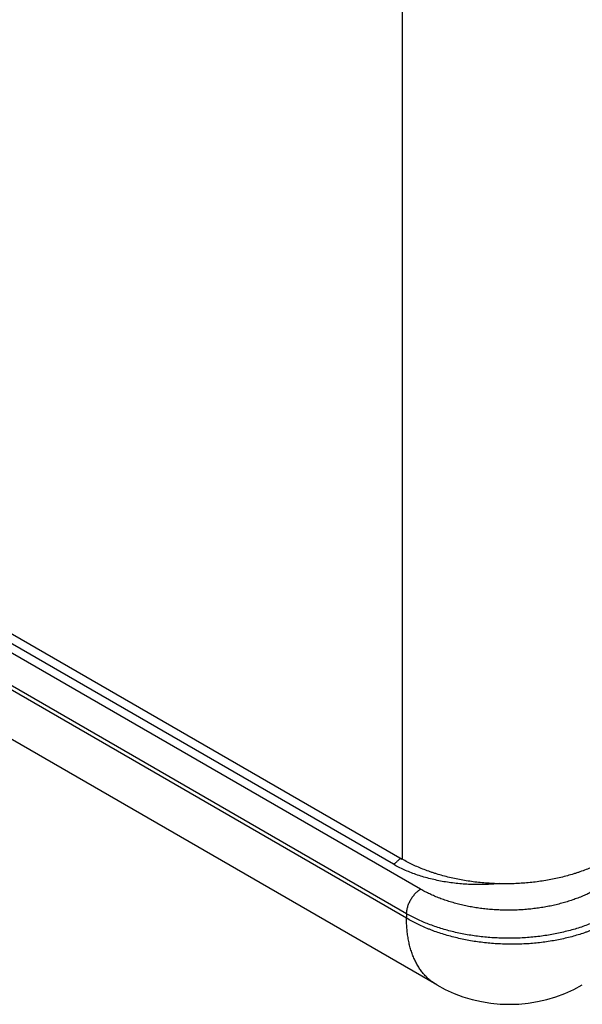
# Model space of a CAD drawing. Header units: inches. Extents: x 0 to 22, y 0 to 25.8.
# Tile 63 of 80: x 8.566 to 8.952, y 21.69 to 22.366. Entities that reach past the tile are written whole.
import ezdxf

# ---------------------------------------------------------------- set-up
doc = ezdxf.new("R2010")
doc.units = ezdxf.units.IN
doc.header["$LTSCALE"] = 1.21
doc.header["$MEASUREMENT"] = 0
doc.layers.get('0').update_dxf_attribs({"linetype": 'CONTINUOUS'})

msp = doc.modelspace()

# ---------------------------------------------------------------- linework, layer by layer
at = {"color": 6, "linetype": 'CONTINUOUS'}
for p, q in [((8.82869, 24.38482), (8.82869, 21.78925)), ((8.83168, 21.74874), (8.36985, 22.01539)), ((8.82263, 21.78579), (8.48687, 21.97965)), ((8.4921, 21.98358), (8.82869, 21.78925)), ((8.84138, 21.76863), (8.48135, 21.97651)), ((8.85239, 21.70296), (8.39042, 21.9697)), ((8.83172, 21.75181), (8.47169, 21.95968)), ((8.83172, 21.75181), (8.83168, 21.74874))]:
    msp.add_line(p, q, dxfattribs=at)
msp.add_arc((8.90239, 21.78956), 0.1, 239.99858, 300.00141, dxfattribs=at)
for points, knots in [([(8.82734, 21.78996), (8.82699, 21.78952), (8.82644, 21.7889), (8.82566, 21.78812), (8.82507, 21.78757), (8.82447, 21.78706), (8.82386, 21.78659), (8.82325, 21.78617), (8.82284, 21.78591), (8.82263, 21.78579)], [0, 0, 0, 0, 0.265371, 0.395061, 0.522287, 0.646712, 0.768007, 0.885864, 1, 1, 1, 1]), ([(8.97011, 21.78925), (8.96894, 21.78857), (8.96654, 21.78726), (8.96283, 21.78541), (8.95896, 21.78367), (8.95494, 21.78203), (8.9515, 21.78078), (8.94868, 21.77983), (8.9458, 21.77891), (8.94214, 21.77785), (8.93765, 21.7767), (8.93307, 21.77568), (8.92841, 21.7748), (8.92369, 21.77404), (8.9189, 21.77342), (8.91407, 21.77294), (8.9092, 21.77259), (8.9043, 21.77238), (8.8994, 21.77231), (8.89449, 21.77238), (8.8896, 21.77259), (8.88473, 21.77294), (8.8799, 21.77342), (8.87511, 21.77404), (8.87038, 21.7748), (8.86572, 21.77568), (8.86115, 21.7767), (8.85666, 21.77785), (8.85299, 21.77891), (8.85011, 21.77983), (8.8473, 21.78078), (8.84385, 21.78203), (8.83984, 21.78367), (8.83597, 21.78541), (8.83225, 21.78726), (8.82986, 21.78857), (8.82869, 21.78925)], [0, 0, 0, 0, 0.027543, 0.055775, 0.084659, 0.114153, 0.144215, 0.159445, 0.174802, 0.20587, 0.23738, 0.269291, 0.30156, 0.334143, 0.366993, 0.400056, 0.433282, 0.466614, 0.5, 0.533386, 0.566718, 0.599944, 0.633007, 0.665857, 0.69844, 0.730709, 0.76262, 0.79413, 0.825198, 0.840555, 0.855785, 0.885847, 0.915341, 0.944225, 0.972457, 1, 1, 1, 1]), ([(8.89532, 21.77249), (8.89368, 21.77233), (8.8904, 21.77206), (8.88546, 21.77183), (8.88051, 21.77176), (8.87556, 21.77187), (8.87063, 21.77215), (8.86574, 21.7726), (8.86091, 21.77321), (8.85616, 21.77399), (8.85149, 21.77493), (8.84693, 21.77603), (8.84249, 21.77729), (8.83819, 21.7787), (8.83404, 21.78025), (8.83006, 21.78195), (8.82626, 21.78378), (8.82382, 21.7851), (8.82263, 21.78579)], [0, 0, 0, 0, 0.065724, 0.131701, 0.197778, 0.263801, 0.329618, 0.395077, 0.460029, 0.524329, 0.587836, 0.650418, 0.711945, 0.772299, 0.83137, 0.889066, 0.945305, 1, 1, 1, 1]), ([(8.83172, 21.75181), (8.83172, 21.75199), (8.83173, 21.75236), (8.83177, 21.75293), (8.83183, 21.75351), (8.83194, 21.7543), (8.83213, 21.75531), (8.83245, 21.75653), (8.83285, 21.75775), (8.83334, 21.75897), (8.8339, 21.76018), (8.83454, 21.76136), (8.83524, 21.76251), (8.836, 21.7636), (8.83681, 21.76464), (8.83766, 21.76561), (8.83856, 21.7665), (8.83933, 21.76718), (8.83996, 21.76768), (8.84043, 21.76802), (8.8409, 21.76834), (8.84122, 21.76854), (8.84138, 21.76863)], [0, 0, 0, 0, 0.027443, 0.055597, 0.084425, 0.113885, 0.174508, 0.237098, 0.301268, 0.366645, 0.432839, 0.499452, 0.566085, 0.632336, 0.697806, 0.762105, 0.824857, 0.88567, 0.915234, 0.944171, 0.97244, 1, 1, 1, 1]), ([(8.96334, 21.76924), (8.96233, 21.76864), (8.96026, 21.76749), (8.95705, 21.76586), (8.95372, 21.76433), (8.95026, 21.7629), (8.94668, 21.76156), (8.943, 21.76033), (8.93922, 21.7592), (8.93535, 21.75819), (8.9314, 21.75728), (8.92739, 21.75649), (8.92331, 21.75581), (8.91918, 21.75525), (8.91501, 21.75481), (8.91081, 21.75449), (8.90659, 21.75429), (8.90236, 21.75421), (8.89813, 21.75425), (8.89391, 21.75441), (8.88971, 21.75469), (8.88554, 21.75509), (8.88141, 21.75561), (8.87733, 21.75624), (8.87331, 21.757), (8.86937, 21.75786), (8.8655, 21.75884), (8.86172, 21.75993), (8.85804, 21.76112), (8.85446, 21.76242), (8.851, 21.76382), (8.84766, 21.76532), (8.84446, 21.76691), (8.84239, 21.76805), (8.84138, 21.76863)], [0, 0, 0, 0, 0.027681, 0.056009, 0.084955, 0.11449, 0.144584, 0.175202, 0.206306, 0.237853, 0.2698, 0.302101, 0.334707, 0.36757, 0.400639, 0.433862, 0.467186, 0.500558, 0.533925, 0.567235, 0.600433, 0.633468, 0.666287, 0.698841, 0.73108, 0.762957, 0.794425, 0.825443, 0.855968, 0.885962, 0.915391, 0.944226, 0.972439, 1, 1, 1, 1]), ([(8.97309, 21.74732), (8.97192, 21.74664), (8.96952, 21.74533), (8.96581, 21.74349), (8.96194, 21.74175), (8.95861, 21.74041), (8.95587, 21.73939), (8.95308, 21.73841), (8.9495, 21.73725), (8.94512, 21.736), (8.94063, 21.73488), (8.93606, 21.73389), (8.9314, 21.73303), (8.92667, 21.73231), (8.92188, 21.73173), (8.91705, 21.73129), (8.91218, 21.73098), (8.90728, 21.73082), (8.90238, 21.7308), (8.89748, 21.73092), (8.89258, 21.73118), (8.88771, 21.73158), (8.88288, 21.73212), (8.87809, 21.7328), (8.87336, 21.73362), (8.86871, 21.73457), (8.86413, 21.73565), (8.85964, 21.73686), (8.85526, 21.7382), (8.85169, 21.73942), (8.84889, 21.74046), (8.84616, 21.74154), (8.84283, 21.74295), (8.83896, 21.74476), (8.83524, 21.74668), (8.83285, 21.74804), (8.83168, 21.74874)], [0, 0, 0, 0, 0.02752, 0.05571, 0.084535, 0.113957, 0.12888, 0.143936, 0.174432, 0.205411, 0.236834, 0.268662, 0.300856, 0.333367, 0.366145, 0.399141, 0.432302, 0.465577, 0.498914, 0.532261, 0.565564, 0.598773, 0.631834, 0.664697, 0.69731, 0.729623, 0.761588, 0.793163, 0.824309, 0.854986, 0.870139, 0.88516, 0.914789, 0.943831, 0.972247, 1, 1, 1, 1]), ([(8.85239, 21.70296), (8.85198, 21.7032), (8.85117, 21.70369), (8.84999, 21.70448), (8.84884, 21.70531), (8.84772, 21.7062), (8.84663, 21.70714), (8.84558, 21.70813), (8.84457, 21.70917), (8.84325, 21.71062), (8.84169, 21.71257), (8.84028, 21.71464), (8.83922, 21.71639), (8.83819, 21.71822), (8.83702, 21.72061), (8.83577, 21.72363), (8.83468, 21.72681), (8.83392, 21.72957), (8.83339, 21.73185), (8.83303, 21.7336), (8.83271, 21.73539), (8.83234, 21.73783), (8.83199, 21.74097), (8.83173, 21.74482), (8.83168, 21.74742), (8.83168, 21.74874)], [0, 0, 0, 0, 0.026937, 0.053906, 0.080939, 0.108069, 0.135327, 0.162745, 0.190351, 0.218173, 0.274563, 0.332125, 0.361407, 0.391048, 0.451474, 0.513543, 0.577367, 0.643034, 0.676585, 0.710621, 0.745142, 0.780144, 0.851574, 0.924877, 1, 1, 1, 1]), ([(8.97316, 21.75221), (8.97199, 21.75153), (8.96959, 21.75019), (8.96588, 21.74831), (8.96201, 21.74654), (8.958, 21.74489), (8.95385, 21.74334), (8.94958, 21.74192), (8.94519, 21.74062), (8.94071, 21.73945), (8.93613, 21.73841), (8.93147, 21.7375), (8.92674, 21.73672), (8.92195, 21.73608), (8.91711, 21.73558), (8.91224, 21.73522), (8.90735, 21.73499), (8.90244, 21.73491), (8.89754, 21.73496), (8.89264, 21.73516), (8.88777, 21.7355), (8.88293, 21.73597), (8.87815, 21.73658), (8.87342, 21.73733), (8.86876, 21.73822), (8.86418, 21.73923), (8.85969, 21.74038), (8.85531, 21.74165), (8.85104, 21.74305), (8.84689, 21.74456), (8.84288, 21.7462), (8.83901, 21.74795), (8.83529, 21.7498), (8.8329, 21.75113), (8.83172, 21.75181)], [0, 0, 0, 0, 0.027661, 0.05597, 0.084897, 0.114412, 0.144488, 0.175088, 0.206174, 0.237705, 0.269636, 0.301923, 0.334517, 0.367369, 0.400428, 0.433644, 0.466962, 0.500331, 0.533696, 0.567006, 0.600207, 0.633246, 0.666072, 0.698635, 0.730885, 0.762775, 0.794259, 0.825294, 0.855839, 0.885855, 0.915308, 0.944169, 0.972409, 1, 1, 1, 1])]:
    msp.add_open_spline(points, degree=3, knots=knots, dxfattribs=at)

doc.saveas('drawing.dxf')
